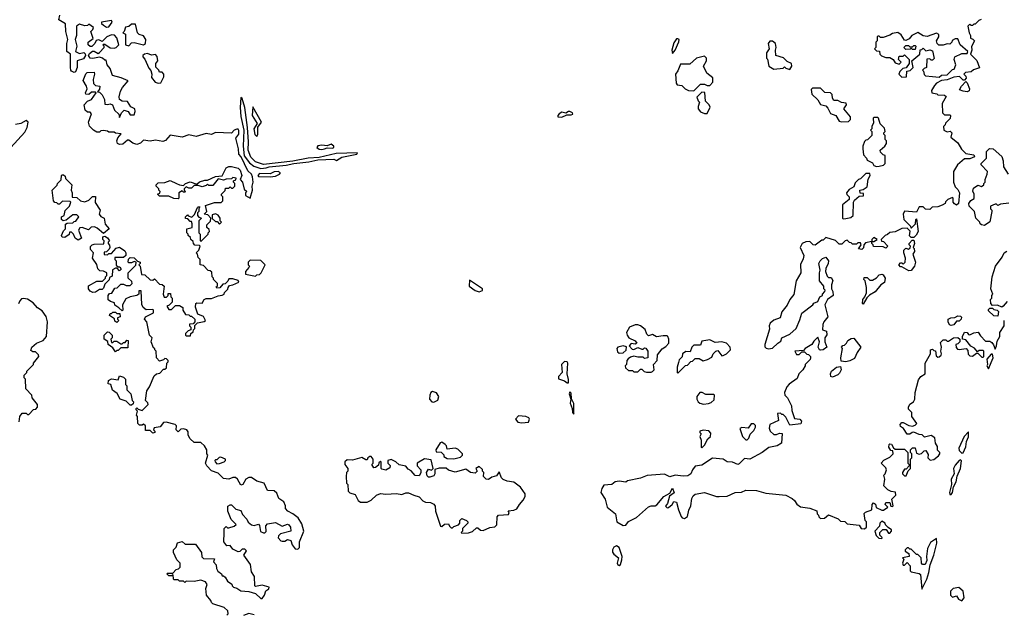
# Model space of a CAD drawing. Extents: x 2386423 to 2568864, y 578392 to 761999.
# Tile 78 of 256: x 2506567 to 2513954, y 605641 to 610104. Entities that reach past the tile are written whole.
import ezdxf

# ---------------------------------------------------------------- set-up
doc = ezdxf.new("R2010")
doc.units = 0

msp = doc.modelspace()

# ---------------------------------------------------------------- linework, layer by layer
at = {"layer": '0CON05XD'}
for points in [[(2507640.7, 609189.3), (2507585, 609200), (2507545, 609192.5), (2507495, 609200), (2507473.8, 609176.2), (2507445, 609166.7), (2507416.4, 609176.4), (2507385, 609200), (2507375, 609200), (2507341.2, 609168.8), (2507315, 609166), (2507301.2, 609175), (2507296, 609195), (2507303.9, 609216.1), (2507328.3, 609248.3), (2507285, 609252.5), (2507275, 609260), (2507235, 609260), (2507227, 609267), (2507195, 609272.5), (2507175, 609270), (2507165, 609260), (2507145, 609260), (2507120, 609275), (2507090, 609305), (2507082.5, 609335), (2507107, 609397), (2507095, 609410), (2507075, 609410), (2507057.5, 609425), (2507050, 609465), (2507075, 609492.5), (2507105.9, 609504.1), (2507140, 609555), (2507135, 609560), (2507105, 609560), (2507085, 609542.5), (2507062.5, 609545), (2507060, 609555), (2507072.5, 609585), (2507067.5, 609605), (2507043.3, 609646.7), (2507063, 609697), (2507072.5, 609707.5), (2507125, 609710), (2507127.5, 609695), (2507117.5, 609655), (2507120, 609625), (2507135, 609610), (2507167.5, 609605), (2507167, 609583), (2507151.7, 609561.7), (2507165, 609560), (2507185, 609540), (2507202.5, 609505), (2507205, 609470), (2507225, 609467.5), (2507245, 609473.3), (2507262.5, 609465), (2507277.5, 609425), (2507310, 609395), (2507315, 609370), (2507330, 609405), (2507350, 609425), (2507380, 609415), (2507395, 609390), (2507425, 609390), (2507432.5, 609415), (2507430, 609435), (2507400.7, 609450.7), (2507375, 609490), (2507335, 609491.2), (2507316.2, 609505), (2507313.8, 609525), (2507323, 609567), (2507337.5, 609595), (2507380, 609645), (2507328.3, 609668.3), (2507262.5, 609685), (2507247, 609737), (2507222.5, 609765), (2507215, 609800), (2507205, 609800), (2507187.5, 609815), (2507165, 609823.3), (2507115, 609812), (2507095, 609813.8), (2507083.3, 609835), (2507090.6, 609849.4), (2507113, 609867), (2507127, 609867), (2507155, 609850), (2507165, 609857.5), (2507200, 609895), (2507200, 609905), (2507190, 609915), (2507195, 609920), (2507205, 609920), (2507245, 609892.5), (2507275, 609890), (2507290, 609895), (2507310, 609915), (2507297, 609967), (2507278.3, 609988.3), (2507255, 609990), (2507220, 609975), (2507185, 609940), (2507161.7, 609951.7), (2507141.7, 609948.3), (2507130, 609925), (2507108.3, 609901.7), (2507095, 609902.5), (2507080, 609915), (2507080, 609935), (2507117.5, 609962.5), (2507100, 610015), (2507115, 610030), (2507120, 610045), (2507085, 610070), (2507075, 610060), (2507055, 610057.5), (2507015, 610070), (2506993.8, 610055), (2506994, 609985), (2506983.8, 609955), (2506996.1, 609906.1), (2506986.7, 609865), (2507015, 609848.8), (2507048, 609858), (2507058.3, 609848.3), (2507061.2, 609835), (2507045, 609810), (2506997.5, 609795), (2506997.5, 609745), (2506986.4, 609713.6), (2506975, 609707.5), (2506957, 609717), (2506950, 609725), (2506947.5, 609745), (2506947.5, 609845), (2506920, 609865), (2506920, 609925), (2506927.5, 609955), (2506912.5, 610015), (2506911.7, 610071.7), (2506861.7, 610101.7), (2506868.3, 610138.3)], [(2507218.3, 610048.3), (2507235, 610050), (2507260, 610085), (2507255, 610097.5), (2507180, 610085), (2507180, 610075), (2507195, 610062.5), (2507218.3, 610048.3)], [(2507385, 609907.5), (2507405, 609930), (2507425, 609932.5), (2507495, 609914), (2507510, 609925), (2507512.5, 609955), (2507495, 609982.5), (2507463, 609993), (2507450, 610005), (2507435, 610070), (2507405, 610070), (2507387, 610053), (2507361.7, 610048.3), (2507350, 610015), (2507340, 610005), (2507360, 609995), (2507360, 609915), (2507385, 609907.5)], [(2513780, 610105), (2513761.7, 610098.3), (2513735, 610070), (2513725, 610070), (2513715, 610060), (2513705, 610060), (2513695, 610070), (2513680, 610055), (2513690, 610005), (2513700, 609985), (2513700, 609965), (2513718.3, 609958.3), (2513730, 609945), (2513708.3, 609901.7), (2513710, 609875), (2513700, 609845), (2513748.3, 609798.3), (2513768.3, 609741.7), (2513723, 609727), (2513705, 609712.5), (2513661.7, 609708.3), (2513650, 609695), (2513665, 609680), (2513667.5, 609665), (2513655, 609650), (2513645, 609650), (2513617, 609677), (2513575, 609673.3), (2513525, 609652.5), (2513483, 609647), (2513445, 609626.2), (2513430.8, 609609.2)], [(2513465, 609672.5), (2513483, 609687), (2513525, 609690), (2513565, 609730), (2513576.4, 609733.6), (2513590, 609765), (2513577.5, 609805), (2513582.5, 609825), (2513635, 609850), (2513675, 609850), (2513680, 609865), (2513622.5, 609915), (2513605, 609960), (2513585, 609960), (2513561.7, 609948.3), (2513560, 609935), (2513545, 609920), (2513525, 609922.5), (2513495, 609912.5), (2513461.7, 609911.7), (2513450, 609925), (2513446.2, 609945), (2513462.5, 609975), (2513461.7, 609991.7), (2513445, 610002.5), (2513375, 609977.5), (2513345, 609982.5), (2513305, 610007.5), (2513260, 609985), (2513240, 609960), (2513215, 609947.5), (2513205, 609950), (2513179.3, 609989.3), (2513155, 610007.5), (2513115, 610000), (2513095, 609986.7), (2513045, 609970), (2513025, 609970), (2513015, 609980), (2513005, 609980), (2513000, 609975), (2513000, 609945), (2512990, 609935), (2512990, 609895), (2512980, 609885), (2512995, 609870), (2513018.3, 609868.3), (2513020, 609845), (2513033, 609833), (2513065, 609820), (2513095, 609820), (2513120, 609805), (2513135, 609780), (2513165, 609770), (2513180, 609785), (2513160, 609805), (2513165, 609830), (2513195, 609830), (2513205, 609840), (2513218.3, 609828.3), (2513240, 609805), (2513240, 609775), (2513218.3, 609741.7), (2513191.7, 609738.3), (2513170, 609715), (2513162.5, 609695), (2513185, 609672.5), (2513220, 609675), (2513221.7, 609718.3), (2513248.3, 609721.7), (2513270, 609745), (2513260, 609795), (2513320, 609845), (2513321.7, 609878.3), (2513335, 609880), (2513345, 609890), (2513365, 609870), (2513395, 609877.5), (2513415, 609870), (2513427, 609813), (2513415, 609800), (2513405, 609800), (2513395, 609810), (2513371.7, 609808.3), (2513370, 609745), (2513351.7, 609738.3), (2513340, 609725), (2513348.3, 609718.3), (2513353, 609693), (2513363, 609683), (2513415, 609677.5), (2513465, 609672.5)], [(2511465, 609850), (2511485.7, 609874.3), (2511511.7, 609938.3), (2511513.3, 609955), (2511505, 609961.2), (2511495, 609960), (2511475, 609930), (2511460.5, 609875), (2511465, 609850)], [(2512345, 609730), (2512360, 609755), (2512357.5, 609775), (2512325, 609790), (2512297, 609817), (2512240, 609835), (2512237.5, 609875), (2512242.5, 609895), (2512236.7, 609925), (2512215, 609943.3), (2512195, 609942.5), (2512182.5, 609925), (2512190, 609885), (2512170, 609855), (2512170, 609815), (2512177, 609807), (2512187.5, 609755), (2512225, 609732.5), (2512295, 609740), (2512305, 609750), (2512315, 609740), (2512345, 609730)], [(2507605, 609627.5), (2507625, 609630), (2507647.5, 609675), (2507647.5, 609695), (2507635, 609710), (2507615, 609710), (2507610, 609725), (2507588.3, 609748.3), (2507587.5, 609775), (2507602.5, 609795), (2507598.3, 609828.3), (2507585, 609842.5), (2507555, 609836.7), (2507525, 609848.8), (2507502.5, 609845), (2507490, 609835), (2507490, 609825), (2507507, 609807), (2507535, 609740), (2507551.7, 609721.7), (2507557.5, 609695), (2507555, 609670), (2507583.9, 609633.9), (2507605, 609627.5)], [(2513285, 609880), (2513265, 609880), (2513255, 609890), (2513247, 609883), (2513215, 609880), (2513200, 609895), (2513215, 609910), (2513235, 609910), (2513245, 609900), (2513265, 609900), (2513275, 609910), (2513285, 609910), (2513290, 609905), (2513285, 609880)], [(2511625, 609570), (2511675, 609620), (2511705, 609620), (2511725, 609610), (2511745, 609610), (2511766.4, 609633.6), (2511767, 609667), (2511721.7, 609701.7), (2511697.5, 609755), (2511720, 609795), (2511720, 609815), (2511705, 609830), (2511643.9, 609816.1), (2511595, 609770), (2511525, 609770), (2511505, 609720), (2511487.5, 609695), (2511493, 609627), (2511500, 609615), (2511535, 609610), (2511560, 609585), (2511585, 609572.5), (2511625, 609570)], [(2513675, 609563.3), (2513645, 609566.7), (2513618.3, 609578.3), (2513632.5, 609605), (2513665, 609640), (2513675, 609630), (2513693.3, 609585), (2513689.3, 609570.7), (2513675, 609563.3)], [(2513430.8, 609609.2), (2513408.3, 609571.7), (2513410, 609555), (2513447, 609547), (2513455, 609540), (2513505, 609537.5), (2513518.3, 609528.3), (2513487.5, 609475), (2513490, 609405), (2513505, 609390), (2513545, 609390), (2513550, 609385), (2513548.3, 609361.7), (2513511.7, 609328.3), (2513510, 609315), (2513498.3, 609301.7), (2513500, 609275), (2513525, 609262.5), (2513548.3, 609268.3), (2513560, 609255), (2513551.7, 609221.7), (2513605, 609180), (2513631.7, 609131.7), (2513665, 609100), (2513725, 609090), (2513730, 609075), (2513695, 609060), (2513655, 609060), (2513602.5, 609015), (2513573.8, 608965), (2513573.3, 608885), (2513585, 608850), (2513605, 608830), (2513617.5, 608805), (2513610, 608725), (2513595, 608712.5), (2513580.7, 608720.7), (2513570, 608735), (2513570, 608765), (2513565, 608770), (2513530, 608755), (2513513, 608737), (2513510, 608725), (2513488.3, 608711.7), (2513455, 608700), (2513413, 608697), (2513395, 608680), (2513363, 608683), (2513345, 608700), (2513315, 608700), (2513295, 608660), (2513205, 608667.5), (2513193.8, 608645), (2513200, 608605), (2513250, 608555), (2513251.7, 608541.7), (2513258.3, 608541.7), (2513288.3, 608571.7), (2513290, 608605), (2513295, 608610), (2513307.5, 608515), (2513293, 608487), (2513275, 608470), (2513255, 608470), (2513241.7, 608481.7), (2513247.5, 608517.5), (2513225, 608540), (2513185, 608537.5), (2513135, 608512.5), (2513095, 608507.5), (2513078.3, 608491.7), (2513060, 608485), (2513030, 608455), (2513031.7, 608441.7), (2513048.3, 608438.3), (2513080, 608405), (2513065, 608390), (2513045, 608400), (2512971.7, 608401.7), (2512970, 608415), (2512960, 608425), (2512960, 608440), (2512975, 608440), (2513000, 608455), (2512975, 608470), (2512960, 608455), (2512960, 608440), (2512911.7, 608428.3), (2512900, 608415), (2512898.3, 608391.7), (2512885, 608380), (2512860, 608385), (2512880, 608415), (2512875, 608430), (2512855, 608430), (2512845, 608420), (2512815, 608420), (2512805, 608430), (2512791.7, 608431.7), (2512775, 608450), (2512760, 608445), (2512735, 608420), (2512715, 608420), (2512686.7, 608446.7), (2512615, 608470), (2512595, 608450), (2512585, 608450), (2512535, 608412.5), (2512520, 608415), (2512495, 608440), (2512465, 608437.5), (2512437, 608423), (2512423.3, 608395), (2512450, 608335), (2512445, 608310), (2512423.9, 608266.1), (2512428, 608205), (2512391.2, 608145), (2512375, 608042.5), (2512345.9, 608004.1), (2512325, 607962.5), (2512285, 607912.5), (2512273, 607867), (2512225, 607848.8), (2512197.5, 607825), (2512190, 607805), (2512191.7, 607781.7), (2512157.5, 607665), (2512158.3, 607648.3), (2512168.3, 607638.3), (2512185, 607632.5), (2512215, 607637.5), (2512253.6, 607676.4), (2512278.3, 607691.7), (2512283.6, 607716.4), (2512345, 607742.5), (2512392.5, 607785), (2512419.2, 607850.8), (2512435, 607902.5), (2512517.5, 607965), (2512525, 607977.5), (2512555, 607990), (2512570, 608025), (2512590, 608035), (2512590, 608045), (2512607, 608063), (2512610, 608075), (2512600, 608085), (2512600, 608105), (2512567.5, 608145), (2512566.7, 608205), (2512572.5, 608225), (2512562.5, 608275), (2512572.5, 608295), (2512589.3, 608310.7), (2512615, 608322.5), (2512633.8, 608295), (2512631.2, 608275), (2512613.6, 608236.4), (2512613.3, 608215), (2512625, 608180), (2512635, 608170), (2512655, 608170), (2512667, 608147), (2512657.5, 608115), (2512657.5, 608085), (2512667.5, 608065), (2512670, 608035), (2512627, 608003), (2512607.5, 607965), (2512630, 607875), (2512600, 607835), (2512592.5, 607815), (2512590, 607775), (2512620, 607765), (2512621.7, 607738.3), (2512607.5, 607715), (2512607.5, 607685), (2512622.5, 607645), (2512595, 607626.7), (2512575, 607622.5), (2512567, 607627), (2512557.5, 607645), (2512567.5, 607685), (2512555, 607720), (2512525, 607690), (2512510, 607665), (2512460, 607635), (2512448.3, 607621.7), (2512383, 607617), (2512395, 607590), (2512415, 607590), (2512435, 607610), (2512455, 607610), (2512473, 607593), (2512485, 607590), (2512500, 607575), (2512500, 607565), (2512496.4, 607553.6), (2512460, 607515), (2512460, 607505), (2512442.5, 607475), (2512412.5, 607445), (2512399.3, 607410.7), (2512340.7, 607369.3), (2512321.7, 607348.3), (2512303.6, 607306.4), (2512307.5, 607285), (2512327.5, 607265), (2512356.7, 607205), (2512360.7, 607170.7), (2512380.7, 607110.7), (2512420, 607105), (2512431.7, 607091.7), (2512428.3, 607071.7), (2512345, 607060), (2512315, 607120), (2512295, 607140), (2512285, 607140), (2512275, 607150), (2512251.7, 607148.3), (2512260, 607095), (2512193.6, 607066.4), (2512189.3, 607039.3), (2512196.4, 607016.4), (2512225, 606990), (2512245, 606990), (2512268.3, 607001.7), (2512288.3, 606998.3), (2512282.5, 606925), (2512250, 606905), (2512186.2, 606893.8), (2512137.5, 606855), (2512045, 606806.7), (2512005, 606810), (2511965, 606770), (2511955, 606766.7), (2511915, 606782), (2511875, 606786.2), (2511845, 606806.7), (2511765, 606812.5), (2511685, 606761.2), (2511635, 606752.5), (2511614.1, 606725.9), (2511603.3, 606695), (2511579.3, 606680.7), (2511545, 606677.5), (2511485, 606685.8), (2511445, 606673.3), (2511405, 606693.8), (2511275, 606683.8), (2511225, 606662.5), (2511127.5, 606642.5), (2511113.3, 606633.3), (2511065, 606641.2), (2511035, 606636.7), (2511010, 606615), (2510950.3, 606609.7), (2510933.8, 606585), (2510927.8, 606555), (2510958.2, 606505), (2510974.5, 606444.5), (2511036.2, 606395), (2511047.5, 606335), (2511095, 606306.7), (2511115, 606310), (2511135, 606337.5), (2511195, 606368.8), (2511285, 606448), (2511305, 606455.8), (2511335, 606456), (2511346.8, 606463.2), (2511400, 606525), (2511445, 606550), (2511465, 606587.5), (2511476.4, 606553.6), (2511443, 606527), (2511427, 606473), (2511412.5, 606452.5), (2511425, 606440), (2511435, 606442.5), (2511462.5, 606465), (2511475, 606487.5), (2511495, 606482.5), (2511509.2, 606425), (2511530, 606375), (2511536.4, 606366.4), (2511555, 606360), (2511576.7, 606375), (2511587.7, 606422.3), (2511603.3, 606455), (2511609.5, 606510.5), (2511619.5, 606530.5), (2511635, 606542), (2511705, 606556), (2511795, 606525.6), (2511815, 606524.3), (2511875, 606527.5), (2511935, 606554.3), (2511981.7, 606558.3), (2512015, 606573.1), (2512095, 606570), (2512165, 606550.5), (2512315, 606534.2), (2512361.2, 606511.2), (2512380, 606495), (2512397, 606467), (2512425, 606447.5), (2512495, 606437.5), (2512548.3, 606418.3), (2512550, 606395), (2512560, 606385), (2512561.7, 606371.7), (2512575, 606360), (2512605, 606362.5), (2512635, 606387.5), (2512707, 606357), (2512725, 606340), (2512757, 606337), (2512775, 606320), (2512865, 606310), (2512880, 606285), (2512905, 606282.5), (2512920, 606295), (2512920, 606335), (2512910, 606345), (2512903, 606397), (2512913, 606407), (2512960, 606425), (2512962.5, 606465), (2512971.7, 606478.3), (2512988.3, 606468.3), (2512991.7, 606441.7), (2513035, 606422.5), (2513046.7, 606423.3), (2513080, 606445), (2513060, 606465), (2513065, 606480), (2513095, 606480), (2513101.7, 606451.7), (2513115, 606450), (2513120, 606455), (2513110, 606505), (2513140, 606535), (2513137, 606557), (2513105, 606562.5), (2513080, 606575), (2513050, 606605), (2513057.5, 606655), (2513050, 606685), (2513060, 606695), (2513070, 606725), (2513065, 606740), (2513030, 606775), (2513050.7, 606799.3), (2513095, 606820), (2513120, 606845), (2513118.3, 606868.3), (2513101.7, 606871.7), (2513087.5, 606895), (2513090, 606915), (2513095, 606920), (2513108.3, 606918.3), (2513121.7, 606891.7), (2513135, 606880), (2513205, 606880), (2513230, 606855), (2513230, 606775), (2513240, 606765), (2513240, 606755), (2513218.3, 606731.7), (2513205, 606730), (2513190, 606705), (2513190, 606695), (2513205, 606680), (2513218.3, 606681.7), (2513231.7, 606718.3), (2513250, 606735), (2513250, 606805), (2513260, 606815), (2513260, 606845), (2513250, 606855), (2513250, 606875), (2513265, 606890), (2513285, 606890), (2513295, 606850), (2513315, 606842.5), (2513331.7, 606848.3), (2513351.7, 606868.3), (2513365, 606870), (2513381.7, 606841.7), (2513380, 606815), (2513398.3, 606798.3), (2513425, 606802.5), (2513459.3, 606830.7), (2513470, 606845), (2513470, 606855), (2513453, 606873), (2513451.7, 606901.7), (2513437.5, 606925), (2513432.5, 606965), (2513405, 606982.5), (2513355, 606970), (2513337, 606987), (2513315, 606990), (2513275, 607007.5), (2513263.3, 607006.7), (2513245, 606992.5), (2513225, 606992.5), (2513196.7, 607036.7), (2513175, 607050), (2513173.3, 607065), (2513185, 607080), (2513195, 607080), (2513238.3, 607058.3), (2513265, 607052.5), (2513285, 607060), (2513297, 607073), (2513260, 607125), (2513260, 607155), (2513235, 607180), (2513233.9, 607196.1), (2513245, 607217.5), (2513273, 607237), (2513282.5, 607255), (2513284.1, 607305.9), (2513309.3, 607400.7), (2513327.5, 607425), (2513360, 607445), (2513360, 607525), (2513400, 607595), (2513400, 607625), (2513415, 607630), (2513425, 607620), (2513438.3, 607618.3), (2513441.7, 607581.7), (2513455, 607570), (2513465, 607572.5), (2513480, 607585), (2513482.5, 607595), (2513477.5, 607615), (2513482.5, 607645), (2513475, 607680), (2513495, 607700), (2513515, 607700), (2513525, 607690), (2513535, 607690), (2513573, 607717), (2513605, 607717.5), (2513620, 607705), (2513620, 607685), (2513605, 607670), (2513590, 607665), (2513593, 607643), (2513601.7, 607631.7), (2513615, 607627.5), (2513666.4, 607636.4), (2513680.7, 607620.7), (2513683.6, 607593.6), (2513695, 607580), (2513715, 607577.5), (2513745, 607600), (2513755, 607600), (2513785, 607570), (2513795, 607570), (2513800, 607575), (2513800, 607615), (2513795, 607620), (2513765, 607620), (2513751.7, 607611.7), (2513729.3, 607639.3), (2513703.6, 607653.6), (2513665, 607700), (2513640, 607705), (2513640, 607725), (2513655, 607757.5), (2513675, 607756.7), (2513685, 607740), (2513695, 607737.5), (2513725, 607752.5), (2513758.3, 607758.3)], [(2511725, 609400), (2511747, 609447), (2511740, 609465), (2511713, 609493), (2511708.3, 609558.3), (2511685, 609560), (2511648.3, 609521.7), (2511657.5, 609495), (2511667.5, 609485), (2511657, 609453), (2511657.5, 609435), (2511675, 609412.5), (2511705, 609400), (2511725, 609400)], [(2512735, 609337.5), (2512785, 609340), (2512800, 609355), (2512800, 609375), (2512750, 609435), (2512770, 609465), (2512768.3, 609478.3), (2512733, 609483), (2512705, 609497.5), (2512675, 609497.5), (2512663.6, 609513.6), (2512661.7, 609541.7), (2512650, 609555), (2512608.3, 609558.3), (2512575, 609590), (2512515, 609590), (2512505, 609580), (2512510, 609545), (2512555, 609502.5), (2512575, 609467.5), (2512615, 609457.5), (2512630.7, 609440.7), (2512650.7, 609400.7), (2512690, 609385), (2512715, 609342.5), (2512735, 609337.5)], [(2508375, 608986.8), (2508415, 608992.3), (2508439.8, 609000.2), (2508565, 609011.3), (2508625, 609025.7), (2508736.8, 609036.8), (2508805, 609052.9), (2508925, 609056.2), (2508945, 609045.8), (2508985, 609071.4), (2509096.7, 609095), (2509102.5, 609105), (2508940.3, 609099.7), (2508815, 609070), (2508732.5, 609065), (2508617.5, 609042.5), (2508395, 609016.7), (2508335, 609037), (2508301.5, 609071.5), (2508282.1, 609125), (2508284, 609186), (2508277.1, 609295), (2508256.5, 609445), (2508235, 609513.3), (2508225, 609520), (2508221.8, 609445), (2508226.6, 609376.6), (2508248.9, 609275), (2508244, 609154), (2508251.1, 609081.1), (2508290.3, 609030.3), (2508324, 609004), (2508375, 608986.8)], [(2508345, 609227.5), (2508353.3, 609245), (2508353.6, 609296.4), (2508380, 609335), (2508315, 609450), (2508312.3, 609385), (2508347.5, 609325), (2508323.3, 609285), (2508331.3, 609241.3), (2508345, 609227.5)], [(2510635, 609372.4), (2510670.7, 609389.3), (2510705, 609388.6), (2510718, 609395), (2510714, 609405), (2510695, 609415.7), (2510684.4, 609415.6), (2510665, 609402.5), (2510635, 609409.4), (2510613.8, 609396.2), (2510604.2, 609385), (2510604, 609375), (2510635, 609372.4)], [(2506500, 609145), (2506605, 609258.8), (2506623.8, 609295), (2506630, 609335), (2506615, 609346.7), (2506576.4, 609323.6), (2506535, 609317.5)], [(2512995, 609002.5), (2513015, 609003.3), (2513047, 609013), (2513060, 609025), (2513060, 609085), (2513045, 609090), (2513025, 609110), (2513022.5, 609125), (2513057.5, 609155), (2513070, 609175), (2513070, 609195), (2513060, 609205), (2513060, 609235), (2513050, 609245), (2513050, 609255), (2513060, 609265), (2513055, 609290), (2513023, 609323), (2513010, 609365), (2513005, 609370), (2512975, 609370), (2512970, 609365), (2512971.7, 609328.3), (2512960, 609305), (2512960, 609285), (2512950, 609275), (2512960, 609265), (2512960, 609235), (2512928.3, 609201.7), (2512915, 609200), (2512905, 609190), (2512892.5, 609155), (2512892.5, 609135), (2512898.3, 609088.3), (2512920, 609065), (2512925, 609050), (2512965, 609030), (2512975, 609010), (2512995, 609002.5)], [(2508101.7, 606251.7), (2508100, 606285), (2508115, 606300), (2508125, 606290), (2508135, 606290), (2508177, 606303), (2508190, 606315), (2508153.8, 606353.8), (2508127.5, 606415), (2508128.3, 606451.7), (2508145, 606462.5), (2508155, 606462.5), (2508189.3, 606429.3), (2508225, 606420), (2508239.5, 606389.5), (2508270, 606355), (2508281.7, 606331.7), (2508305, 606312.5), (2508325, 606307.5), (2508358.3, 606318.3), (2508367, 606307), (2508373.9, 606263.9), (2508395, 606252.5), (2508407, 606253), (2508417, 606263), (2508412.5, 606305), (2508425, 606320), (2508485, 606330), (2508535, 606302.5), (2508575, 606317.5), (2508585, 606312.5), (2508597.5, 606295), (2508600, 606265), (2508523.9, 606246.1), (2508509.3, 606230.7), (2508506.7, 606215), (2508525, 606192.5), (2508535, 606190), (2508555, 606190), (2508575, 606202.5), (2508600, 606195), (2508611.7, 606161.7), (2508635, 606132.5), (2508655, 606130), (2508667, 606143), (2508667.5, 606185), (2508700, 606265), (2508685, 606320), (2508657.5, 606365), (2508616.1, 606396.1), (2508577.5, 606415), (2508560, 606435), (2508560, 606455), (2508547.5, 606485), (2508510.7, 606510.7), (2508495, 606550), (2508475, 606567.5), (2508425, 606570), (2508400, 606625), (2508345, 606640), (2508305, 606667.5), (2508287, 606667), (2508263.6, 606656.4), (2508240, 606615), (2508225, 606610), (2508200, 606655), (2508187, 606667), (2508165, 606667.5), (2508135, 606656.7), (2508095, 606660), (2508055, 606700), (2508005, 606717.5), (2507970, 606755), (2507960, 606775), (2507977.5, 606835), (2507970, 606845), (2507970, 606875), (2507952.5, 606905), (2507925, 606930), (2507875, 606930), (2507845, 606957.5), (2507830, 606985), (2507831.7, 607011.7), (2507820, 607025), (2507795, 607032.5), (2507775, 607030), (2507755, 607010), (2507740, 607025), (2507742.5, 607055), (2507732.5, 607065), (2507665, 607082.5), (2507645, 607080), (2507621.7, 607048.3), (2507575, 607040), (2507570, 607025), (2507580, 607015), (2507580, 607005), (2507565, 607000), (2507545, 607020), (2507511.7, 607021.7), (2507510, 607055), (2507497, 607067), (2507485, 607060), (2507465, 607060), (2507453, 607073), (2507450, 607125), (2507442.5, 607135), (2507450, 607165), (2507440, 607175), (2507440, 607185), (2507445, 607190), (2507455, 607180), (2507485, 607170), (2507530, 607215), (2507528.3, 607228.3), (2507510, 607245), (2507521.2, 607318.8), (2507540.7, 607349.3), (2507575, 607430), (2507593, 607447), (2507618.3, 607451.7), (2507645, 607480), (2507655, 607480), (2507668.3, 607491.7), (2507670, 607525), (2507680, 607535), (2507680, 607545), (2507668.3, 607558.3), (2507655, 607560), (2507645, 607550), (2507615, 607540), (2507592.5, 607565), (2507590, 607615), (2507580, 607625), (2507580, 607635), (2507571.7, 607641.7), (2507552.5, 607685), (2507560, 607715), (2507540, 607735), (2507520, 607835), (2507502.5, 607855), (2507510, 607875), (2507570, 607905), (2507570, 607925), (2507565, 607930), (2507515, 607927.5), (2507492.5, 607945), (2507483, 607967), (2507478.3, 608068.3), (2507461.7, 608068.3), (2507460, 608045), (2507447, 608033), (2507395, 608023.3), (2507362.3, 608007.7), (2507337.5, 607965), (2507340, 607925), (2507335, 607920), (2507311.7, 607941.7), (2507281.7, 607961.7), (2507278.3, 607978.3), (2507248.3, 607988.3), (2507231.7, 608001.7), (2507230, 608035), (2507241.7, 608048.3), (2507258.3, 608051.7), (2507281.7, 608088.3), (2507298.3, 608091.7), (2507325, 608120), (2507345, 608120), (2507365, 608110), (2507395, 608110), (2507410, 608125), (2507408.3, 608138.3), (2507380, 608165), (2507380, 608205), (2507438.3, 608261.7), (2507440, 608285), (2507425, 608290), (2507405, 608280), (2507385, 608280), (2507380, 608285), (2507383, 608307), (2507395, 608320), (2507425, 608317.5), (2507451.7, 608291.7), (2507470, 608285), (2507470, 608275), (2507460, 608265), (2507470, 608255), (2507481.7, 608191.7), (2507505, 608190), (2507545, 608152.5), (2507565, 608150), (2507578.3, 608158.3), (2507615, 608120), (2507637, 608117), (2507650, 608105), (2507642.5, 608045), (2507651.7, 608021.7), (2507668.3, 608021.7), (2507680, 608035), (2507681.7, 608048.3), (2507698.3, 608048.3), (2507700, 608025), (2507710, 608015), (2507710, 607985), (2507688.3, 607961.7), (2507670, 607955), (2507685, 607930), (2507705, 607930), (2507735, 607960), (2507765, 607960), (2507790, 607945), (2507790, 607925), (2507811.7, 607891.7), (2507835, 607890), (2507845, 607880), (2507855, 607880), (2507880, 607855), (2507880, 607835), (2507868.3, 607821.7), (2507841.7, 607818.3), (2507840, 607805), (2507850, 607795), (2507850, 607775), (2507831.7, 607768.3), (2507811.7, 607748.3), (2507810, 607735), (2507815, 607730), (2507848.3, 607731.7), (2507851.7, 607748.3), (2507868.3, 607761.7), (2507870, 607775), (2507880, 607785), (2507881.7, 607808.3), (2507901.7, 607828.3), (2507951.7, 607838.3), (2507960, 607845), (2507946.4, 607876.4), (2507903, 607893), (2507887, 607947), (2507887.5, 607975), (2507895, 607980), (2507935, 607977.5), (2507950, 608005), (2507965, 608012.5), (2508005, 608012.5), (2508055, 608032.5), (2508085, 608037.5), (2508100, 608045), (2508103, 608057), (2508128.3, 608081.7), (2508130, 608095), (2508141.7, 608108.3), (2508167, 608113), (2508210, 608135), (2508207, 608147), (2508165, 608160), (2508135, 608160), (2508128.3, 608141.7), (2508108.3, 608121.7), (2508091.7, 608118.3), (2508068.3, 608091.7), (2508045, 608090), (2508041.7, 608098.3), (2508050, 608105), (2508050, 608125), (2508020, 608155), (2508020, 608165), (2508010, 608175), (2508008.3, 608208.3), (2507995, 608220), (2507981.7, 608221.7), (2507945, 608260), (2507920, 608265), (2507920, 608305), (2507905, 608320), (2507900, 608345), (2507890, 608355), (2507910, 608375), (2507920, 608405), (2507915, 608410), (2507881.7, 608411.7), (2507870, 608425), (2507868.3, 608438.3), (2507850, 608455), (2507848.3, 608468.3), (2507830, 608485), (2507830, 608495), (2507820, 608505), (2507820, 608535), (2507860, 608545), (2507861.7, 608571.7), (2507855, 608590), (2507845, 608590), (2507828.3, 608608.3), (2507811.7, 608611.7), (2507810, 608625), (2507825, 608640), (2507831.7, 608631.7), (2507858.3, 608621.7), (2507878.3, 608641.7), (2507900, 608695), (2507905, 608700), (2507918.3, 608698.3), (2507910, 608685), (2507910, 608665), (2507900, 608655), (2507900, 608635), (2507911.7, 608621.7), (2507930, 608615), (2507910, 608595), (2507910, 608505), (2507920, 608495), (2507920, 608445), (2507928.3, 608441.7), (2507980, 608495), (2507980, 608505), (2507990, 608515), (2507988.3, 608528.3), (2507970, 608545), (2507970, 608565), (2507998.3, 608591.7), (2508000, 608615), (2507978.3, 608638.3), (2507950, 608645), (2507970, 608665), (2507961.7, 608708.3), (2508028.3, 608731.7), (2508078.3, 608731.7), (2508090, 608745), (2508090, 608775), (2508080, 608785), (2508080, 608795), (2508108.3, 608821.7), (2508111.7, 608838.3), (2508135, 608840), (2508145, 608850), (2508155, 608840), (2508165, 608840), (2508180, 608855), (2508180, 608875), (2508170, 608885), (2508170, 608895), (2508188.3, 608901.7), (2508190, 608915), (2508165, 608920), (2508155, 608910), (2508115, 608907.5), (2508095, 608900), (2508055, 608910), (2508015, 608860), (2507985, 608860), (2507975, 608870), (2507965, 608860), (2507935, 608850), (2507905, 608860), (2507875, 608860), (2507855, 608840), (2507835, 608840), (2507815, 608850), (2507800, 608835), (2507800, 608825), (2507810, 608815), (2507805, 608810), (2507795, 608810), (2507785, 608820), (2507760, 608805), (2507760, 608765), (2507755, 608760), (2507723, 608763), (2507685, 608780), (2507615, 608780), (2507600, 608795), (2507618.3, 608801.7), (2507620, 608815), (2507610, 608825), (2507610, 608835), (2507590, 608855), (2507590, 608865), (2507605, 608880), (2507655, 608882.5), (2507695, 608897.5), (2507744, 608874), (2507765, 608863.3), (2507795, 608860), (2507810, 608875), (2507845, 608887.5), (2507895, 608870), (2507915, 608887.5), (2507955, 608900), (2507975, 608900), (2508035, 608927.5), (2508087, 608933), (2508117, 608993), (2508135, 609002.5), (2508155, 609002.5), (2508205, 608990), (2508221.2, 608975), (2508232.5, 608935), (2508220, 608905), (2508237.5, 608885), (2508251.7, 608831.7), (2508270, 608815), (2508260, 608805), (2508260, 608785), (2508296.4, 608763.6), (2508312.5, 608825), (2508310, 608855), (2508317.5, 608885), (2508313.6, 608925), (2508306.4, 608945), (2508279.6, 608969.6), (2508228, 609075), (2508210.8, 609095), (2508209.4, 609135), (2508187.5, 609215), (2508212.2, 609245), (2508211.8, 609271.8), (2508205, 609282.5), (2508195, 609282.9), (2508176.7, 609275), (2508155, 609252.5), (2508037, 609257), (2508005, 609242.5), (2507965, 609250), (2507892.3, 609227.7), (2507835, 609240), (2507785, 609221.2), (2507695, 609237.5), (2507661.7, 609198.3), (2507640.7, 609189.3)], [(2508835, 609129.2), (2508855, 609134.4), (2508875, 609141.2), (2508915, 609140), (2508923.3, 609145), (2508923.3, 609155), (2508905, 609168.8), (2508873, 609157), (2508835, 609161.2), (2508805, 609156.7), (2508797.5, 609145), (2508815, 609133.1), (2508835, 609129.2)], [(2513987, 608727), (2513925, 608720), (2513905, 608710), (2513895, 608720), (2513885, 608720), (2513850, 608705), (2513850, 608685), (2513860, 608675), (2513860, 608665), (2513845, 608587.5), (2513805, 608560), (2513783, 608563), (2513771.7, 608571.7), (2513770, 608585), (2513740, 608615), (2513730, 608665), (2513690, 608705), (2513687.5, 608725), (2513703.6, 608746.4), (2513727, 608763), (2513726.7, 608795), (2513717, 608817), (2513721.7, 608838.3), (2513755, 608862.5), (2513783, 608853), (2513800, 608865), (2513800, 608875), (2513810, 608885), (2513810, 608905), (2513826.4, 608943.6), (2513827.5, 608965), (2513780, 609015), (2513780, 609025), (2513820, 609065), (2513820, 609115), (2513843, 609137), (2513870, 609135), (2513936.1, 609076.1), (2513946.2, 609045), (2513948.3, 608998.3), (2513983.6, 608943.6)], [(2508445, 608923.8), (2508485, 608930), (2508515.8, 608944.2), (2508522.5, 608955), (2508505, 608964), (2508475, 608962.2), (2508445, 608947.1), (2508365, 608948.6), (2508354.3, 608935), (2508357.5, 608927.5), (2508445, 608923.8)], [(2507005, 608450), (2506983.6, 608463.6), (2506970, 608495), (2506955, 608510), (2506941.7, 608508.3), (2506938.3, 608491.7), (2506905, 608470), (2506885, 608472.5), (2506880, 608485), (2506895, 608520), (2506910, 608535), (2506911.7, 608568.3), (2506922.5, 608577.5), (2506965, 608580), (2506975, 608590), (2506988.3, 608591.7), (2507010, 608625), (2506995, 608640), (2506965, 608640), (2506915, 608600), (2506893, 608593), (2506880, 608605), (2506880, 608625), (2506900, 608635), (2506908.3, 608671.7), (2506940, 608705), (2506950, 608735), (2506945, 608740), (2506888.3, 608741.7), (2506865, 608720), (2506855, 608720), (2506845, 608730), (2506831.7, 608731.7), (2506820, 608745), (2506810, 608825), (2506848.3, 608861.7), (2506850, 608875), (2506878.3, 608901.7), (2506880, 608935), (2506885, 608940), (2506895, 608940), (2506908.3, 608928.3), (2506911.7, 608911.7), (2506957.5, 608865), (2506952.5, 608825), (2506960, 608805), (2506961.7, 608771.7), (2506995, 608770), (2507023.3, 608743.3), (2507055, 608737.5), (2507085, 608750), (2507113, 608777), (2507136.4, 608776.4), (2507133, 608733), (2507170, 608675), (2507163.3, 608645), (2507177, 608627), (2507200, 608615), (2507209.3, 608569.3), (2507237.5, 608535), (2507195, 608500), (2507149.3, 608539.3), (2507129.3, 608549.3), (2507103, 608547), (2507083, 608527), (2507035, 608543.8), (2507017.5, 608542.5), (2507007.5, 608525), (2507030, 608465), (2507005, 608450)], [(2512745, 608610), (2512765, 608612.5), (2512801.7, 608618.3), (2512820, 608635), (2512822.5, 608735), (2512830.7, 608749.3), (2512865, 608780), (2512898.3, 608781.7), (2512898.3, 608798.3), (2512871.7, 608801.7), (2512870, 608825), (2512895, 608830), (2512925, 608850), (2512933, 608907), (2512947.5, 608935), (2512945, 608950), (2512915, 608950), (2512875, 608910), (2512860, 608905), (2512835, 608880), (2512825, 608850), (2512790.7, 608829.3), (2512770, 608805), (2512771.7, 608791.7), (2512790, 608775), (2512790, 608755), (2512740, 608715), (2512740, 608615), (2512745, 608610)], [(2508065, 608570), (2508080, 608585), (2508070, 608595), (2508070, 608615), (2508056.4, 608636.4), (2508035, 608647.5), (2508011.7, 608638.3), (2508011.7, 608611.7), (2508035, 608590), (2508048.3, 608588.3), (2508065, 608570)], [(2507115, 608056.7), (2507096.1, 608066.1), (2507083, 608083), (2507083, 608107), (2507145, 608142.5), (2507188.3, 608141.7), (2507210, 608165), (2507210, 608175), (2507220, 608185), (2507220, 608205), (2507196.4, 608216.4), (2507168.3, 608218.3), (2507153, 608233), (2507146.7, 608266.7), (2507113, 608313), (2507120, 608355), (2507098.3, 608378.3), (2507098.3, 608401.7), (2507110, 608415), (2507125, 608420), (2507198.3, 608421.7), (2507200, 608445), (2507190, 608455), (2507190, 608475), (2507205, 608480), (2507225, 608467.5), (2507240, 608445), (2507230, 608435), (2507230, 608425), (2507241.7, 608411.7), (2507242.5, 608395), (2507238.3, 608381.7), (2507218.3, 608361.7), (2507201.7, 608358.3), (2507201.7, 608341.7), (2507225, 608340), (2507235, 608350), (2507255, 608350), (2507290.7, 608389.3), (2507315, 608397.5), (2507355, 608370), (2507362.5, 608355), (2507362.5, 608335), (2507345, 608320), (2507281.7, 608318.3), (2507280, 608305), (2507290, 608295), (2507291.7, 608261.7), (2507305, 608250), (2507318.3, 608248.3), (2507328.3, 608231.7), (2507315, 608220), (2507298.3, 608238.3), (2507285, 608240), (2507263.6, 608226.4), (2507260, 608180), (2507241.7, 608168.3), (2507238.3, 608151.7), (2507205, 608120), (2507195, 608090), (2507185, 608080), (2507165, 608080), (2507135, 608060), (2507115, 608056.7)], [(2513238.3, 608218.3), (2513185, 608250), (2513175, 608250), (2513162.5, 608265), (2513175, 608280), (2513185, 608280), (2513195, 608270), (2513210, 608285), (2513212.5, 608315), (2513200, 608355), (2513200, 608375), (2513215, 608390), (2513235, 608382.5), (2513248.3, 608391.7), (2513250, 608405), (2513240, 608415), (2513240, 608425), (2513261.7, 608448.3), (2513275, 608450), (2513280, 608425), (2513270, 608395), (2513277, 608387), (2513280, 608365), (2513267.5, 608345), (2513287.5, 608285), (2513280, 608255), (2513255, 608222.5), (2513238.3, 608218.3)], [(2513975, 607990), (2513946.4, 607953.6), (2513935, 607947.5), (2513901.7, 607961.7), (2513865, 607960), (2513853, 607973), (2513850, 608005), (2513860, 608015), (2513860, 608035), (2513867.5, 608045), (2513852.5, 608085), (2513862.5, 608175), (2513886.7, 608255), (2513938.3, 608321.7), (2513952.5, 608355), (2513973.6, 608366.4)], [(2508335, 608180), (2508345, 608190), (2508365, 608192.5), (2508377.5, 608205), (2508407.5, 608265), (2508375, 608297.5), (2508295, 608300), (2508280, 608285), (2508280, 608265), (2508290, 608255), (2508287, 608243), (2508260, 608215), (2508260, 608195), (2508335, 608180)], [(2510015, 608062.5), (2510038.3, 608071.7), (2510040, 608085), (2509941.7, 608148.3), (2509940, 608105), (2509985, 608072.5), (2510015, 608062.5)], [(2512895, 607970), (2512890, 607975), (2512892.5, 608005), (2512907, 608023), (2512920, 608055), (2512920, 608095), (2512910, 608145), (2512900, 608155), (2512901.7, 608168.3), (2512925, 608170), (2512945, 608150), (2512965, 608150), (2512995, 608167.5), (2513015, 608188.8), (2513035, 608193.8), (2513045, 608190), (2513060, 608165), (2513055, 608132.5), (2513027, 608113), (2512985, 608062.5), (2512943.3, 608036.7), (2512923.3, 608016.7), (2512895, 607970)], [(2506562.5, 607085), (2506567.5, 607125), (2506585, 607150), (2506615, 607150), (2506625, 607140), (2506635, 607140), (2506671.7, 607178.3), (2506688.3, 607181.7), (2506700, 607195), (2506700, 607215), (2506660, 607265), (2506657, 607287), (2506613, 607333), (2506610, 607405), (2506600, 607415), (2506600, 607435), (2506620, 607455), (2506620, 607465), (2506670, 607515), (2506670, 607525), (2506710, 607575), (2506708.3, 607588.3), (2506685, 607610), (2506665, 607610), (2506651.7, 607621.7), (2506657.5, 607645), (2506693.3, 607676.7), (2506743.6, 607696.4), (2506768.8, 607725), (2506776, 607835), (2506765, 607877.5), (2506735, 607920), (2506700.7, 607940.7), (2506669.3, 607979.3), (2506625, 608006.7), (2506595, 608012.5), (2506581.7, 608008.3), (2506567.5, 607995), (2506559.3, 607970.7)], [(2513905, 607880), (2513875, 607882.5), (2513835, 607920), (2513835, 607930), (2513845, 607940), (2513865, 607940), (2513875, 607930), (2513900, 607925), (2513910, 607915), (2513905, 607880)], [(2507295, 607830), (2507281.7, 607841.7), (2507278.3, 607858.3), (2507240, 607885), (2507245, 607900), (2507255, 607900), (2507265, 607910), (2507285, 607910), (2507295, 607900), (2507318.3, 607898.3), (2507320, 607875), (2507300, 607865), (2507300, 607855), (2507310, 607845), (2507295, 607830)], [(2513555, 607807.5), (2513543.6, 607813.6), (2513533.3, 607835), (2513532.5, 607855), (2513553.6, 607866.4), (2513581.7, 607868.3), (2513605, 607882.5), (2513625, 607880), (2513631.7, 607871.7), (2513630, 607855), (2513615, 607840), (2513595, 607840), (2513575, 607812.5), (2513555, 607807.5)], [(2513758.3, 607758.3), (2513775, 607730), (2513811.7, 607691.7), (2513845, 607690), (2513860, 607680), (2513873.8, 607663.8), (2513885, 607630), (2513895.7, 607655), (2513899.5, 607690.5), (2513920, 607725), (2513920, 607755), (2513952.5, 607805), (2513953.9, 607846.1)], [(2511305, 607457.5), (2511315, 607462.5), (2511327.5, 607475), (2511323, 607517), (2511350, 607545), (2511351.7, 607588.3), (2511386.1, 607633.9), (2511415, 607650), (2511436.7, 607675), (2511437.5, 607705), (2511430, 607725), (2511425, 607730), (2511395, 607730), (2511345, 607722.5), (2511315, 607740), (2511285, 607730), (2511273, 607743), (2511259.5, 607779.5), (2511225, 607806.7), (2511205, 607813.3), (2511185, 607812.5), (2511143, 607797), (2511120, 607755), (2511123.3, 607735), (2511137.5, 607715), (2511185, 607692.5), (2511197.5, 607675), (2511185, 607667.5), (2511155, 607672.5), (2511140, 607655), (2511161.7, 607631.7), (2511175, 607627.5), (2511205, 607642.5), (2511235, 607630), (2511245, 607630), (2511255, 607640), (2511265, 607637.5), (2511280, 607615), (2511280, 607565), (2511255, 607560), (2511245, 607570), (2511205, 607570), (2511175, 607577.5), (2511148.3, 607571.7), (2511130.7, 607559.3), (2511122.5, 607545), (2511120, 607515), (2511110, 607505), (2511111.7, 607491.7), (2511135, 607470), (2511165, 607470), (2511175, 607460), (2511205, 607460), (2511225, 607480), (2511235, 607480), (2511253, 607463), (2511268.3, 607458.3), (2511305, 607457.5)], [(2507285, 607610), (2507265, 607640), (2507230, 607665), (2507228.3, 607688.3), (2507200, 607705), (2507200, 607735), (2507225, 607760), (2507238.3, 607758.3), (2507260, 607735), (2507260, 607715), (2507250, 607705), (2507255, 607680), (2507265, 607680), (2507275, 607690), (2507295, 607690), (2507325, 607670), (2507335, 607670), (2507345, 607680), (2507358.3, 607681.7), (2507371.7, 607698.3), (2507380, 607695), (2507378.3, 607641.7), (2507325, 607640), (2507305, 607620), (2507295, 607620), (2507285, 607610)], [(2511505, 607450), (2511561.7, 607508.3), (2511578.3, 607511.7), (2511601.7, 607538.3), (2511615, 607540), (2511635, 607560), (2511665, 607560), (2511695, 607542.5), (2511727, 607553), (2511760, 607570), (2511770, 607595), (2511790, 607615), (2511805, 607620), (2511835, 607580), (2511845, 607582.5), (2511870, 607595), (2511900, 607625), (2511897, 607647), (2511870, 607675), (2511835, 607686.7), (2511785, 607680), (2511745, 607700), (2511685, 607690), (2511675, 607660), (2511625, 607660), (2511610, 607645), (2511598.3, 607611.7), (2511565, 607612.5), (2511540, 607595), (2511537.5, 607572.5), (2511515, 607550), (2511508.3, 607531.7), (2511500, 607495), (2511500, 607455), (2511505, 607450)], [(2512765, 607536.7), (2512730, 607540), (2512727.5, 607565), (2512740, 607635), (2512732.5, 607645), (2512741.7, 607658.3), (2512755, 607660), (2512770, 607675), (2512780, 607695), (2512805, 607710), (2512825, 607712.5), (2512877.5, 607645), (2512850, 607605), (2512829.3, 607560.7), (2512795, 607542.5), (2512765, 607536.7)], [(2511065, 607600), (2511095, 607602.5), (2511117, 607623), (2511119.3, 607649.3), (2511095, 607656), (2511054.1, 607645.9), (2511047.5, 607635), (2511051.7, 607611.7), (2511065, 607600)], [(2513835, 607482.5), (2513869.2, 607565), (2513865, 607592.5), (2513855, 607592.5), (2513823, 607557), (2513827.5, 607515), (2513822.5, 607505), (2513835, 607482.5)], [(2510675, 607377.5), (2510685, 607378.8), (2510685.3, 607404.7), (2510674.5, 607445), (2510680.4, 607525), (2510675, 607535.6), (2510655, 607538.1), (2510632.5, 607515), (2510636, 607455), (2510610, 607425), (2510608.3, 607408.3), (2510655, 607392.5), (2510675, 607377.5)], [(2512665, 607420), (2512652.5, 607425), (2512650, 607445), (2512657.5, 607465), (2512693.9, 607496.1), (2512725, 607500), (2512730, 607475), (2512718.3, 607451.7), (2512705, 607437.5), (2512665, 607420)], [(2507405, 607210), (2507395, 607210), (2507365, 607240), (2507320, 607255), (2507298.3, 607298.3), (2507263, 607323), (2507250, 607365), (2507231.7, 607371.7), (2507233.6, 607396.4), (2507255, 607407.5), (2507305, 607400), (2507315, 607430), (2507345, 607420), (2507360, 607405), (2507360, 607365), (2507370, 607355), (2507370, 607325), (2507400, 607295), (2507410, 607245), (2507420, 607235), (2507418.3, 607221.7), (2507405, 607210)], [(2509675, 607232.5), (2509705, 607247.5), (2509712.5, 607275), (2509693, 607303), (2509665, 607312.5), (2509652.5, 607305), (2509643.6, 607286.4), (2509642.5, 607255), (2509660, 607235), (2509675, 607232.5)], [(2510725, 607142.5), (2510725, 607222.5), (2510707.3, 607257.3), (2510705, 607301.2), (2510695, 607310), (2510688.6, 607295), (2510701.2, 607255), (2510696, 607225), (2510712.5, 607185), (2510714, 607155), (2510725, 607142.5)], [(2511698.3, 607218.3), (2511735, 607222.5), (2511755, 607230), (2511778.3, 607251.7), (2511780, 607285), (2511775, 607290), (2511715, 607290), (2511687, 607307), (2511670, 607305), (2511647.5, 607275), (2511647.5, 607255), (2511657, 607237), (2511670, 607225), (2511698.3, 607218.3)], [(2510335, 607077.5), (2510385, 607082.5), (2510392.5, 607105), (2510386.4, 607116.4), (2510365, 607126.7), (2510308.3, 607131.7), (2510287.5, 607105), (2510303.6, 607083.6), (2510335, 607077.5)], [(2512025, 606950), (2512037, 606963), (2512047.5, 606992.5), (2512075, 607020), (2512087.5, 607045), (2512087, 607057), (2512075, 607070), (2512055, 607070), (2512031.7, 607038.3), (2511985, 607042.5), (2511970, 607035), (2511990, 606975), (2512015, 606950), (2512025, 606950)], [(2511685, 606890), (2511705, 606910), (2511730.7, 606959.3), (2511750, 606975), (2511751.7, 607001.7), (2511737, 607017), (2511695, 607022.5), (2511670, 607015), (2511670, 607005), (2511680, 606995), (2511670, 606975), (2511679.3, 606949.3), (2511680, 606895), (2511685, 606890)], [(2513635, 606850), (2513645, 606852.5), (2513665, 606897.5), (2513670.8, 606939.2), (2513685, 606972.5), (2513685, 607010), (2513652.5, 606975), (2513613, 606887), (2513615, 606870), (2513635, 606850)], [(2509825, 606807.5), (2509845, 606812.5), (2509875, 606820), (2509890, 606835), (2509890, 606845), (2509855, 606880), (2509835, 606887.5), (2509775, 606880), (2509770, 606905), (2509760, 606915), (2509735, 606932.5), (2509720.7, 606929.3), (2509690, 606875), (2509691.7, 606861.7), (2509728.3, 606858.3), (2509748.3, 606838.3), (2509750, 606825), (2509775, 606810), (2509825, 606807.5)], [(2508045, 606770), (2508065, 606772.5), (2508100, 606785), (2508110, 606795), (2508110, 606805), (2508075, 606820), (2508063, 606817), (2508045, 606800), (2508035, 606800), (2508030, 606795), (2508032.5, 606785), (2508045, 606770)], [(2509885, 606250), (2509935, 606253.3), (2509965, 606263.3), (2509995, 606290), (2510005, 606290), (2510025, 606272.5), (2510045, 606270), (2510095, 606293.3), (2510131.7, 606298.3), (2510146.4, 606313.6), (2510148.3, 606371.7), (2510160, 606385), (2510235, 606390), (2510240, 606405), (2510231.7, 606418.3), (2510275, 606423.3), (2510297.7, 606432.3), (2510316.7, 606465), (2510345, 606496.7), (2510358.8, 606525), (2510358.8, 606545), (2510325, 606596.7), (2510275, 606632.5), (2510225, 606640), (2510193.9, 606653.9), (2510182.5, 606665), (2510165, 606710), (2510145, 606680), (2510108.3, 606671.7), (2510085, 606653.8), (2510067.5, 606655), (2510047.5, 606675), (2510050, 606705), (2510040, 606715), (2510038.3, 606728.3), (2510015, 606750), (2509990, 606735), (2510000, 606715), (2509985, 606700), (2509950, 606705), (2509915, 606730), (2509835, 606707.5), (2509785, 606722.5), (2509767, 606737), (2509715, 606737.5), (2509681.7, 606728.3), (2509682.5, 606695), (2509675, 606680), (2509645, 606670), (2509635, 606670), (2509625, 606680), (2509620, 606705), (2509635, 606730), (2509657.5, 606722.5), (2509670, 606735), (2509655, 606800), (2509605, 606807.5), (2509550, 606775), (2509550, 606755), (2509577.5, 606725), (2509577, 606703), (2509565, 606680), (2509535, 606682.5), (2509505, 606717.5), (2509480.7, 606730.7), (2509465, 606752.5), (2509413, 606763), (2509390, 606785), (2509355, 606802.5), (2509330, 606795), (2509330, 606775), (2509347, 606757), (2509345, 606740), (2509315, 606723.3), (2509285, 606730), (2509280, 606735), (2509280, 606785), (2509275, 606787.5), (2509261.7, 606778.3), (2509258.3, 606761.7), (2509237, 606743), (2509225, 606740), (2509210, 606765), (2509220, 606775), (2509220, 606805), (2509205, 606826.7), (2509195, 606826.7), (2509180, 606815), (2509175, 606800), (2509165, 606800), (2509135, 606817.5), (2509065, 606797.5), (2509025, 606800), (2509007.5, 606785), (2509007.5, 606765), (2509030, 606735), (2509030, 606715), (2509020, 606705), (2509017.5, 606675), (2509020, 606625), (2509030, 606615), (2509032.5, 606565), (2509045, 606552.5), (2509085, 606540), (2509107.5, 606495), (2509125, 606483.3), (2509175, 606482.5), (2509205, 606497.5), (2509243.9, 606536.1), (2509275, 606548.8), (2509315, 606543.8), (2509395, 606546.9), (2509435, 606540), (2509465, 606554), (2509485, 606553.8), (2509524.2, 606534.2), (2509563.6, 606523.6), (2509592.7, 606492.7), (2509612.3, 606482.3), (2509649.3, 606479.3), (2509675, 606467.5), (2509683, 606453), (2509686.7, 606415), (2509725, 606302.5), (2509735, 606300), (2509755, 606317.5), (2509785, 606320), (2509791.7, 606301.7), (2509805, 606290), (2509815, 606290), (2509825, 606300), (2509858.3, 606311.7), (2509870, 606325), (2509870, 606345), (2509885, 606360), (2509920, 606345), (2509930, 606335), (2509930, 606325), (2509890, 606285), (2509890, 606265), (2509880, 606255), (2509885, 606250)], [(2513545, 606540), (2513555, 606541.2), (2513565.4, 606554.6), (2513571.9, 606598.1), (2513592.5, 606635), (2513601.1, 606678.9), (2513625, 606736.2), (2513633.3, 606793.3), (2513625, 606800), (2513615, 606796.7), (2513585, 606760), (2513572, 606735), (2513578, 606695), (2513556.2, 606655), (2513558, 606615), (2513542, 606555), (2513545, 606540)], [(2513035, 606210), (2513038.3, 606218.3), (2513020, 606235), (2513020, 606255), (2513041.7, 606278.3), (2513068.3, 606278.3), (2513085, 606250), (2513095, 606250), (2513107.5, 606265), (2513106.4, 606276.4), (2513081.7, 606291.7), (2513063, 606313), (2513060, 606325), (2513035, 606340), (2513020, 606325), (2513018.3, 606301.7), (2512982.5, 606265), (2512993, 606233), (2513011.7, 606211.7), (2513035, 606210)], [(2508120, 605635), (2508130, 605645), (2508128.3, 605668.3), (2508101.7, 605691.7), (2508015, 605720), (2508005, 605730), (2508000, 605745), (2507967.5, 605785), (2507963.3, 605835), (2507972.5, 605865), (2507960, 605885), (2507925, 605897.5), (2507875, 605887.5), (2507815, 605890), (2507805, 605880), (2507795, 605890), (2507765, 605890), (2507755, 605900), (2507725, 605900), (2507720, 605905), (2507718.3, 605938.3), (2507705, 605930), (2507685, 605930), (2507670, 605945), (2507675, 605950), (2507715, 605950), (2507741.7, 605978.3), (2507758.3, 605981.7), (2507770, 605995), (2507770, 606025), (2507745, 606050), (2507720, 606105), (2507720, 606125), (2507740, 606145), (2507751.7, 606178.3), (2507785, 606187.5), (2507808.3, 606168.3), (2507885, 606167.5), (2507930, 606105), (2507933, 606073), (2507945, 606060), (2508028.3, 606058.3), (2508020, 606035), (2508041.7, 606011.7), (2508042.5, 605985), (2508052.5, 605965), (2508080, 605945), (2508085, 605930), (2508095, 605930), (2508109.3, 605919.3), (2508125, 605890), (2508158.3, 605868.3), (2508160, 605855), (2508170, 605845), (2508196.7, 605836.7), (2508225, 605817.5), (2508285, 605812.5), (2508336.4, 605796.4), (2508375, 605760), (2508385, 605760), (2508402.5, 605785), (2508413, 605817), (2508436.4, 605833.6), (2508437.5, 605845), (2508385, 605860), (2508335, 605850), (2508330, 605855), (2508327.5, 605925), (2508305, 605960), (2508297.5, 606015), (2508247.5, 606085), (2508268.3, 606118.3), (2508255, 606130), (2508235, 606130), (2508218.3, 606111.7), (2508205, 606110), (2508165, 606130), (2508146.7, 606156.7), (2508120, 606155), (2508097.5, 606185), (2508101.7, 606251.7)], [(2511065, 606008.8), (2511073.3, 606015), (2511085, 606050), (2511086.2, 606075), (2511065, 606143.3), (2511045, 606156.2), (2511025, 606144), (2511014.7, 606125.3), (2511015, 606107.5), (2511025, 606092.5), (2511060, 606065), (2511050, 606025), (2511055, 606012.5), (2511065, 606008.8)], [(2513335, 605830), (2513371.8, 605905), (2513387.9, 605955), (2513397.5, 606012.5), (2513426.1, 606085), (2513447.3, 606175), (2513445, 606210), (2513400.7, 606179.3), (2513377.5, 606135), (2513370, 606075), (2513372.5, 606045), (2513360, 606015), (2513340, 606015), (2513332.5, 606025), (2513330, 606065), (2513305, 606090), (2513295, 606090), (2513255, 606130), (2513245, 606130), (2513235, 606140), (2513225, 606140), (2513210, 606125), (2513210, 606115), (2513238.3, 606098.3), (2513240, 606075), (2513190, 606065), (2513200, 606055), (2513190, 606025), (2513195, 606010), (2513205, 606010), (2513225, 606030), (2513247.5, 606005), (2513248.3, 605968.3), (2513255, 605960), (2513315, 605947.5), (2513325, 605940), (2513335, 605830)], [(2513635, 605742.5), (2513652.5, 605765), (2513646.1, 605816.1), (2513611.7, 605841.7), (2513570, 605835), (2513550, 605815), (2513550, 605785), (2513565, 605770), (2513595, 605780), (2513610, 605755), (2513635, 605742.5)], [(2508325, 605636.2), (2508285, 605646.7), (2508247, 605633)]]:
    msp.add_lwpolyline(points, dxfattribs=at)

doc.saveas('drawing.dxf')
